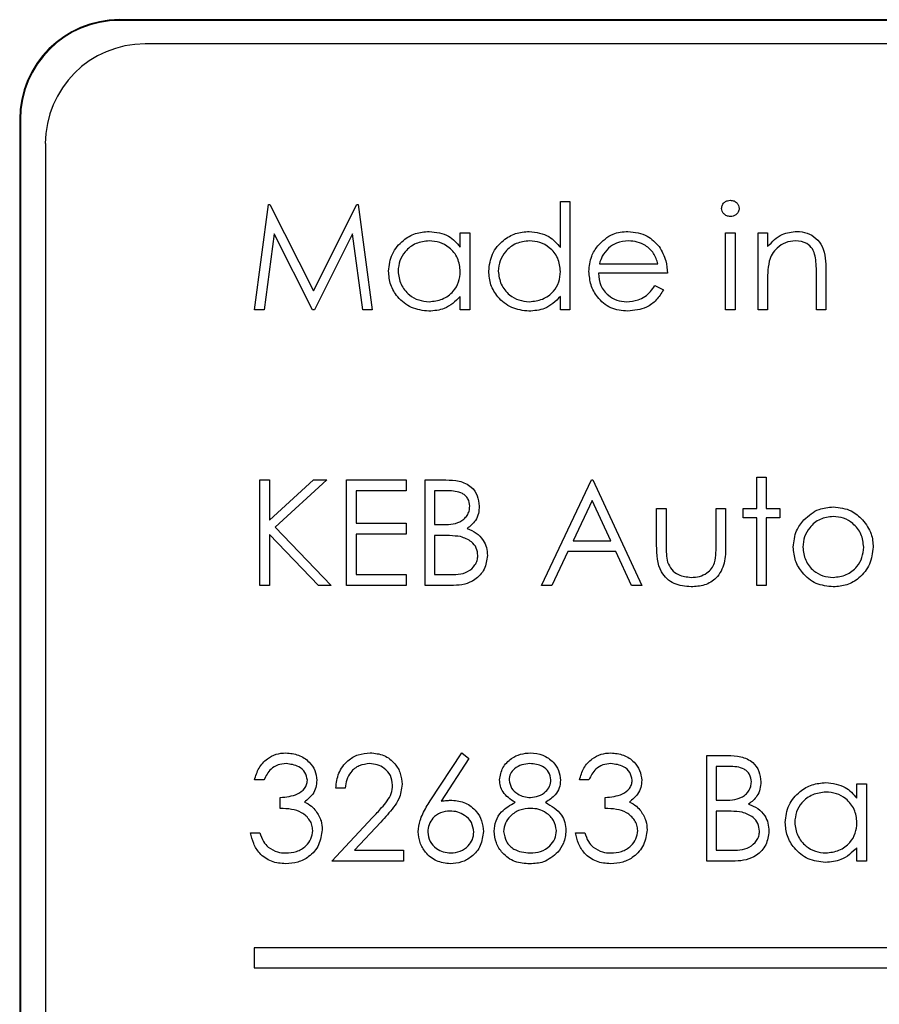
# Model space of a CAD drawing. Header units: millimetres. Extents: x 5 to 418, y 2 to 292.
# Tile 38 of 93: x 105.29 to 106.72, y 206.43 to 208.07. Entities that reach past the tile are written whole.
import ezdxf

# ---------------------------------------------------------------- set-up
doc = ezdxf.new("R2010")
doc.units = ezdxf.units.MM

msp = doc.modelspace()

# ---------------------------------------------------------------- linework, layer by layer
at = {"color": 7, "linetype": 'Continuous', "lineweight": 25}
for p, q in [((113.8714, 208.0737), (105.4547, 208.0737)), ((113.8714, 208.0726), (105.4547, 208.0726)), ((113.8309, 208.0332), (105.4975, 208.0332)), ((105.288, 207.9071), (105.288, 201.1571)), ((105.2892, 207.9071), (105.2892, 201.1571)), ((105.3309, 207.8666), (105.3309, 201.1999)), ((105.6803, 207.5887), (105.7036, 207.7651)), ((105.7036, 207.7651), (105.7058, 207.7651)), ((105.7058, 207.7651), (105.7787, 207.6204)), ((105.7787, 207.6204), (105.8513, 207.7651)), ((105.8513, 207.7651), (105.8536, 207.7651)), ((105.8536, 207.7651), (105.877, 207.5887)), ((106.1914, 207.7697), (106.2072, 207.7697)), ((106.1914, 207.6927), (106.1914, 207.7697)), ((106.2072, 207.7697), (106.2072, 207.5887)), ((105.7131, 207.7159), (105.6962, 207.5887)), ((105.777, 207.5887), (105.7131, 207.7159)), ((105.8442, 207.7157), (105.7806, 207.5887)), ((105.8611, 207.5887), (105.8442, 207.7157)), ((106.024, 207.6938), (106.024, 207.7176)), ((106.024, 207.7176), (106.0398, 207.7176)), ((106.0398, 207.7176), (106.0398, 207.5887)), ((106.4672, 207.5887), (106.4672, 207.7176)), ((106.4672, 207.7176), (106.4831, 207.7176)), ((106.4831, 207.7176), (106.4831, 207.5887)), ((106.5215, 207.7176), (106.5374, 207.7176)), ((106.5215, 207.5887), (106.5215, 207.7176)), ((106.5374, 207.7176), (106.5374, 207.6944)), ((106.2563, 207.6656), (106.3542, 207.6656)), ((106.37, 207.6498), (106.2547, 207.6498)), ((106.6188, 207.5887), (106.6188, 207.6494)), ((106.6346, 207.6546), (106.6346, 207.5887)), ((106.5374, 207.6353), (106.5374, 207.5887)), ((106.3492, 207.6294), (106.3632, 207.6221)), ((106.024, 207.5887), (106.024, 207.611)), ((106.1914, 207.5887), (106.1914, 207.611)), ((105.6962, 207.5887), (105.6803, 207.5887)), ((105.7806, 207.5887), (105.777, 207.5887)), ((105.877, 207.5887), (105.8611, 207.5887)), ((106.0398, 207.5887), (106.024, 207.5887)), ((106.2072, 207.5887), (106.1914, 207.5887)), ((106.4831, 207.5887), (106.4672, 207.5887)), ((106.5374, 207.5887), (106.5215, 207.5887)), ((106.6346, 207.5887), (106.6188, 207.5887)), ((105.6893, 207.3045), (105.7052, 207.3045)), ((105.6893, 207.1281), (105.6893, 207.3045)), ((105.7052, 207.2373), (105.7787, 207.3045)), ((105.7052, 207.3045), (105.7052, 207.2373)), ((105.8013, 207.3045), (105.7146, 207.2253)), ((105.7787, 207.3045), (105.8013, 207.3045)), ((105.8341, 207.3045), (105.9336, 207.3045)), ((105.8341, 207.1281), (105.8341, 207.3045)), ((105.9336, 207.3045), (105.9336, 207.2864)), ((105.9652, 207.3045), (105.9996, 207.3045)), ((105.9652, 207.1281), (105.9652, 207.3045)), ((106.1597, 207.1281), (106.2434, 207.3045)), ((106.2434, 207.3045), (106.2456, 207.3045)), ((106.2456, 207.3045), (106.327, 207.1281)), ((106.5193, 207.309), (106.5351, 207.309)), ((106.5193, 207.257), (106.5193, 207.309)), ((106.5351, 207.309), (106.5351, 207.257)), ((105.8499, 207.2864), (105.8499, 207.2321)), ((105.9336, 207.2864), (105.8499, 207.2864)), ((106.0025, 207.2864), (105.981, 207.2864)), ((105.981, 207.2864), (105.981, 207.2299)), ((106.2443, 207.2701), (106.2124, 207.2027)), ((106.2754, 207.2027), (106.2443, 207.2701)), ((106.3519, 207.257), (106.3677, 207.257)), ((106.3519, 207.1954), (106.3519, 207.257)), ((106.3677, 207.257), (106.3677, 207.1972)), ((106.4514, 207.257), (106.4672, 207.257)), ((106.4514, 207.1972), (106.4514, 207.257)), ((106.4672, 207.257), (106.4672, 207.1942)), ((106.4966, 207.257), (106.5193, 207.257)), ((106.4966, 207.2412), (106.4966, 207.257)), ((106.5351, 207.257), (106.5577, 207.257)), ((106.5577, 207.257), (106.5577, 207.2412)), ((106.5193, 207.2412), (106.4966, 207.2412)), ((106.5193, 207.1281), (106.5193, 207.2412)), ((106.5351, 207.2412), (106.5351, 207.1281)), ((106.5577, 207.2412), (106.5351, 207.2412)), ((105.7146, 207.2253), (105.8081, 207.1281)), ((105.8499, 207.2321), (105.9336, 207.2321)), ((105.9336, 207.2321), (105.9336, 207.214)), ((105.981, 207.2299), (105.9917, 207.2299)), ((105.7052, 207.2132), (105.7052, 207.1281)), ((105.787, 207.1281), (105.7052, 207.2132)), ((105.8499, 207.214), (105.8499, 207.1462)), ((105.9336, 207.214), (105.8499, 207.214)), ((105.981, 207.2118), (105.981, 207.1462)), ((105.9915, 207.2118), (105.981, 207.2118)), ((106.2124, 207.2027), (106.2754, 207.2027)), ((106.2038, 207.1846), (106.177, 207.1281)), ((106.2838, 207.1846), (106.2038, 207.1846)), ((106.3098, 207.1281), (106.2838, 207.1846)), ((105.8499, 207.1462), (105.9336, 207.1462)), ((105.9336, 207.1462), (105.9336, 207.1281)), ((105.981, 207.1462), (106.0036, 207.1462)), ((105.7052, 207.1281), (105.6893, 207.1281)), ((105.8081, 207.1281), (105.787, 207.1281)), ((105.9336, 207.1281), (105.8341, 207.1281)), ((106.0129, 207.1281), (105.9652, 207.1281)), ((106.177, 207.1281), (106.1597, 207.1281)), ((106.327, 207.1281), (106.3098, 207.1281)), ((106.5351, 207.1281), (106.5193, 207.1281)), ((105.9736, 206.7679), (106.0263, 206.8484)), ((106.0263, 206.8484), (106.0385, 206.8388)), ((106.4356, 206.8438), (106.47, 206.8438)), ((106.4356, 206.6674), (106.4356, 206.8438)), ((106.0385, 206.8388), (105.9919, 206.7675)), ((106.4729, 206.8257), (106.4514, 206.8257)), ((106.4514, 206.8257), (106.4514, 206.7692)), ((105.6961, 206.8031), (105.6803, 206.8031)), ((106.2388, 206.8031), (106.223, 206.8031)), ((106.6866, 206.7725), (106.6866, 206.7963)), ((106.6866, 206.7963), (106.7024, 206.7963)), ((106.7024, 206.7963), (106.7024, 206.6674)), ((105.8318, 206.7896), (105.816, 206.7896)), ((105.7232, 206.7556), (105.7232, 206.7737)), ((106.266, 206.7556), (106.266, 206.7737)), ((106.4514, 206.7692), (106.4621, 206.7692)), ((106.4514, 206.7511), (106.4514, 206.6855)), ((106.4619, 206.7511), (106.4514, 206.7511)), ((105.8092, 206.6674), (105.8776, 206.7404)), ((105.8911, 206.7326), (105.847, 206.6855)), ((105.6735, 206.7149), (105.6893, 206.7149)), ((106.2162, 206.7149), (106.2321, 206.7149)), ((105.847, 206.6855), (105.929, 206.6855)), ((105.929, 206.6855), (105.929, 206.6674)), ((106.4514, 206.6855), (106.474, 206.6855)), ((106.6866, 206.6674), (106.6866, 206.6897)), ((105.929, 206.6674), (105.8092, 206.6674)), ((106.4833, 206.6674), (106.4356, 206.6674)), ((106.7024, 206.6674), (106.6866, 206.6674)), ((109.3464, 206.5227), (105.6798, 206.5227)), ((105.6798, 206.5227), (105.6798, 206.4893)), ((105.6798, 206.4893), (109.3464, 206.4893))]:
    msp.add_line(p, q, dxfattribs=at)
at = {"color": 7, "linetype": 'Continuous', "lineweight": 18}
for p, q in [((105.4547, 208.0726), (105.4547, 208.0737)), ((105.2892, 207.9071), (105.288, 207.9071))]:
    msp.add_line(p, q, dxfattribs=at)
at = {"color": 7, "linetype": 'Continuous', "lineweight": 25}
for centre, radius in [((105.4547, 207.9071), 0.1667), ((105.4547, 207.9071), 0.1655), ((105.4975, 207.8666), 0.1667)]:
    msp.add_arc(centre, radius, 90, 180, dxfattribs=at)
for points, knots in [([(106.4605, 207.7583), (106.4608, 207.7604), (106.4613, 207.7645), (106.4655, 207.7689), (106.4702, 207.7715), (106.4735, 207.7718), (106.4751, 207.7719)], [0, 0, 0, 0, 0.279289, 0.558897, 0.779452, 1, 1, 1, 1]), ([(106.4751, 207.7719), (106.4772, 207.7717), (106.4814, 207.7713), (106.4862, 207.7677), (106.4893, 207.7632), (106.4897, 207.7599), (106.4899, 207.7583)], [0, 0, 0, 0, 0.279869, 0.559866, 0.779911, 1, 1, 1, 1]), ([(106.4751, 207.7448), (106.473, 207.745), (106.4689, 207.7454), (106.4641, 207.749), (106.461, 207.7534), (106.4606, 207.7566), (106.4605, 207.7583)], [0, 0, 0, 0, 0.279784, 0.559698, 0.779921, 1, 1, 1, 1]), ([(106.4899, 207.7583), (106.4896, 207.7562), (106.4889, 207.752), (106.4847, 207.7477), (106.48, 207.7451), (106.4767, 207.7449), (106.4751, 207.7448)], [0, 0, 0, 0, 0.27916, 0.558862, 0.779356, 1, 1, 1, 1]), ([(105.9042, 207.6535), (105.9054, 207.6634), (105.9078, 207.6832), (105.9265, 207.7047), (105.9486, 207.7179), (105.9641, 207.7192), (105.9719, 207.7199)], [0, 0, 0, 0, 0.2794126, 0.5591913, 0.7795483, 1, 1, 1, 1]), ([(105.9719, 207.7199), (105.9835, 207.7186), (106.0043, 207.7162), (106.018, 207.7007), (106.024, 207.6938)], [0, 0, 0, 0, 0.559062, 1, 1, 1, 1]), ([(106.0715, 207.6535), (106.0727, 207.6634), (106.0752, 207.6832), (106.0939, 207.7047), (106.1159, 207.7179), (106.1314, 207.7192), (106.1392, 207.7199)], [0, 0, 0, 0, 0.279413, 0.559191, 0.779548, 1, 1, 1, 1]), ([(106.1392, 207.7199), (106.1509, 207.7183), (106.1717, 207.7155), (106.1853, 207.6997), (106.1914, 207.6927)], [0, 0, 0, 0, 0.5584261, 1, 1, 1, 1]), ([(106.2537, 207.6959), (106.2616, 207.7037), (106.2758, 207.7176), (106.2954, 207.7192), (106.3041, 207.7199)], [0, 0, 0, 0, 0.558577, 1, 1, 1, 1]), ([(106.3041, 207.7199), (106.3155, 207.7186), (106.336, 207.7162), (106.3499, 207.7012), (106.356, 207.6945)], [0, 0, 0, 0, 0.558919, 1, 1, 1, 1]), ([(106.5374, 207.6944), (106.5449, 207.7025), (106.5583, 207.717), (106.5778, 207.719), (106.5864, 207.7199)], [0, 0, 0, 0, 0.559141, 1, 1, 1, 1]), ([(106.5864, 207.7199), (106.5922, 207.7194), (106.6037, 207.7184), (106.6189, 207.7091), (106.6343, 207.6885), (106.6345, 207.6686), (106.6346, 207.6546)], [0, 0, 0, 0, 0.187021, 0.37389, 0.56061, 1, 1, 1, 1]), ([(105.9721, 207.7041), (105.9645, 207.7032), (105.9494, 207.7014), (105.9322, 207.688), (105.9219, 207.6711), (105.9206, 207.6593), (105.92, 207.6534)], [0, 0, 0, 0, 0.279767, 0.559291, 0.779719, 1, 1, 1, 1]), ([(106.024, 207.6529), (106.0232, 207.6605), (106.0215, 207.6758), (106.0072, 207.6926), (105.9901, 207.7026), (105.9781, 207.7036), (105.9721, 207.7041)], [0, 0, 0, 0, 0.27966, 0.55921, 0.779487, 1, 1, 1, 1]), ([(106.1394, 207.7041), (106.1319, 207.7032), (106.1167, 207.7014), (106.0996, 207.688), (106.0893, 207.6711), (106.088, 207.6593), (106.0873, 207.6534)], [0, 0, 0, 0, 0.279767, 0.559291, 0.779719, 1, 1, 1, 1]), ([(106.1914, 207.6529), (106.1905, 207.6605), (106.1888, 207.6758), (106.1746, 207.6926), (106.1574, 207.7026), (106.1454, 207.7036), (106.1394, 207.7041)], [0, 0, 0, 0, 0.27966, 0.55921, 0.779487, 1, 1, 1, 1]), ([(106.3049, 207.7041), (106.298, 207.7035), (106.2858, 207.7024), (106.276, 207.6952), (106.2717, 207.692)], [0, 0, 0, 0, 0.559458, 1, 1, 1, 1]), ([(106.3542, 207.6656), (106.3522, 207.6717), (106.3484, 207.6839), (106.3348, 207.6962), (106.3198, 207.7029), (106.3099, 207.7037), (106.3049, 207.7041)], [0, 0, 0, 0, 0.280138, 0.559194, 0.779598, 1, 1, 1, 1]), ([(106.5836, 207.7041), (106.5781, 207.7035), (106.5669, 207.7023), (106.5538, 207.6933), (106.5442, 207.6824), (106.5413, 207.6741), (106.5398, 207.6699)], [0, 0, 0, 0, 0.279553, 0.559373, 0.779703, 1, 1, 1, 1]), ([(106.6169, 207.6787), (106.6156, 207.6828), (106.6131, 207.691), (106.6016, 207.7023), (106.5905, 207.7034), (106.5836, 207.7041)], [0, 0, 0, 0, 0.281192, 0.561331, 1, 1, 1, 1]), ([(106.2388, 207.6528), (106.2396, 207.6616), (106.241, 207.6772), (106.2498, 207.6902), (106.2537, 207.6959)], [0, 0, 0, 0, 0.559427, 1, 1, 1, 1]), ([(106.2717, 207.692), (106.2678, 207.6876), (106.2609, 207.6798), (106.2577, 207.67), (106.2563, 207.6656)], [0, 0, 0, 0, 0.558795, 1, 1, 1, 1]), ([(106.356, 207.6945), (106.3606, 207.6868), (106.3688, 207.6729), (106.3696, 207.6569), (106.37, 207.6498)], [0, 0, 0, 0, 0.558897, 1, 1, 1, 1]), ([(106.5398, 207.6699), (106.5389, 207.6635), (106.5373, 207.652), (106.5373, 207.6404), (106.5374, 207.6353)], [0, 0, 0, 0, 0.559658, 1, 1, 1, 1]), ([(106.6188, 207.6494), (106.6188, 207.6549), (106.6189, 207.6647), (106.6175, 207.6744), (106.6169, 207.6787)], [0, 0, 0, 0, 0.560255, 1, 1, 1, 1]), ([(105.9714, 207.5865), (105.9615, 207.5876), (105.9416, 207.59), (105.9197, 207.6082), (105.9062, 207.6302), (105.9048, 207.6458), (105.9042, 207.6535)], [0, 0, 0, 0, 0.279573, 0.559333, 0.779589, 1, 1, 1, 1]), ([(105.92, 207.6534), (105.9211, 207.6458), (105.9232, 207.6308), (105.9371, 207.614), (105.9541, 207.604), (105.966, 207.6029), (105.9719, 207.6023)], [0, 0, 0, 0, 0.2794286, 0.5591463, 0.7795701, 1, 1, 1, 1]), ([(105.9719, 207.6023), (105.9795, 207.6032), (105.9946, 207.605), (106.0122, 207.618), (106.0225, 207.635), (106.0235, 207.6469), (106.024, 207.6529)], [0, 0, 0, 0, 0.279822, 0.559387, 0.779603, 1, 1, 1, 1]), ([(106.1387, 207.5865), (106.1288, 207.5876), (106.109, 207.59), (106.0871, 207.6082), (106.0735, 207.6302), (106.0722, 207.6458), (106.0715, 207.6535)], [0, 0, 0, 0, 0.279573, 0.559333, 0.779589, 1, 1, 1, 1]), ([(106.0873, 207.6534), (106.0884, 207.6458), (106.0905, 207.6308), (106.1044, 207.614), (106.1215, 207.604), (106.1333, 207.6029), (106.1393, 207.6023)], [0, 0, 0, 0, 0.279429, 0.559146, 0.77957, 1, 1, 1, 1]), ([(106.1393, 207.6023), (106.1468, 207.6032), (106.1619, 207.605), (106.1796, 207.618), (106.1898, 207.635), (106.1908, 207.6469), (106.1914, 207.6529)], [0, 0, 0, 0, 0.279822, 0.559387, 0.779603, 1, 1, 1, 1]), ([(106.3037, 207.5865), (106.2939, 207.5874), (106.2743, 207.5891), (106.2532, 207.6079), (106.241, 207.63), (106.2396, 207.6452), (106.2388, 207.6528)], [0, 0, 0, 0, 0.279885, 0.558859, 0.779462, 1, 1, 1, 1]), ([(106.2547, 207.6498), (106.2555, 207.6428), (106.2571, 207.6289), (106.2696, 207.6131), (106.2852, 207.6037), (106.2962, 207.6028), (106.3017, 207.6023)], [0, 0, 0, 0, 0.279963, 0.559359, 0.779526, 1, 1, 1, 1]), ([(106.3017, 207.6023), (106.3082, 207.6029), (106.3189, 207.604), (106.3326, 207.6105), (106.342, 207.619), (106.3468, 207.626), (106.3492, 207.6294)], [0, 0, 0, 0, 0.339465, 0.559626, 0.779498, 1, 1, 1, 1]), ([(106.3632, 207.6221), (106.3596, 207.6162), (106.3524, 207.6046), (106.3322, 207.5896), (106.3145, 207.5877), (106.3037, 207.5865)], [0, 0, 0, 0, 0.280919, 0.561407, 1, 1, 1, 1]), ([(106.024, 207.611), (106.0157, 207.6031), (106.0007, 207.5889), (105.9804, 207.5872), (105.9714, 207.5865)], [0, 0, 0, 0, 0.558763, 1, 1, 1, 1]), ([(106.1914, 207.611), (106.183, 207.6031), (106.1681, 207.5889), (106.1477, 207.5872), (106.1387, 207.5865)], [0, 0, 0, 0, 0.558763, 1, 1, 1, 1]), ([(105.9996, 207.3045), (106.0072, 207.3043), (106.0222, 207.304), (106.0421, 207.295), (106.0537, 207.2785), (106.055, 207.2667), (106.0557, 207.2608)], [0, 0, 0, 0, 0.2813174, 0.559922, 0.7799345, 1, 1, 1, 1]), ([(106.0398, 207.2605), (106.0393, 207.2648), (106.0386, 207.2713), (106.033, 207.2781), (106.0224, 207.2856), (106.0114, 207.286), (106.0025, 207.2864)], [0, 0, 0, 0, 0.249284, 0.374925, 0.500645, 1, 1, 1, 1]), ([(105.9917, 207.2299), (106.0028, 207.2299), (106.0166, 207.2299), (106.0303, 207.2389), (106.0356, 207.245), (106.0392, 207.2524), (106.0396, 207.2578), (106.0398, 207.2605)], [0, 0, 0, 0, 0.498607, 0.624009, 0.749401, 0.874736, 1, 1, 1, 1]), ([(106.0557, 207.2608), (106.0554, 207.2566), (106.0548, 207.2483), (106.049, 207.2341), (106.0405, 207.2274), (106.0353, 207.2232)], [0, 0, 0, 0, 0.280867, 0.561527, 1, 1, 1, 1]), ([(106.598, 207.2379), (106.606, 207.2448), (106.6202, 207.2572), (106.6389, 207.2586), (106.6471, 207.2593)], [0, 0, 0, 0, 0.55888, 1, 1, 1, 1]), ([(106.6471, 207.2593), (106.6576, 207.2582), (106.6763, 207.2562), (106.69, 207.2436), (106.6961, 207.238)], [0, 0, 0, 0, 0.559182, 1, 1, 1, 1]), ([(106.5803, 207.1922), (106.5813, 207.2017), (106.5829, 207.2187), (106.5934, 207.232), (106.598, 207.2379)], [0, 0, 0, 0, 0.559285, 1, 1, 1, 1]), ([(106.647, 207.2434), (106.6395, 207.2425), (106.6244, 207.2407), (106.6079, 207.2266), (106.5977, 207.2098), (106.5967, 207.198), (106.5961, 207.1921)], [0, 0, 0, 0, 0.279484, 0.559256, 0.779547, 1, 1, 1, 1]), ([(106.6979, 207.1921), (106.697, 207.1996), (106.6953, 207.2147), (106.6814, 207.2313), (106.6648, 207.2418), (106.653, 207.2429), (106.647, 207.2434)], [0, 0, 0, 0, 0.279586, 0.559398, 0.779653, 1, 1, 1, 1]), ([(106.6961, 207.238), (106.7018, 207.2303), (106.712, 207.2166), (106.7132, 207.1997), (106.7137, 207.1922)], [0, 0, 0, 0, 0.559216, 1, 1, 1, 1]), ([(106.0353, 207.2232), (106.0406, 207.2211), (106.0511, 207.2168), (106.0622, 207.205), (106.0683, 207.1915), (106.0689, 207.1826), (106.0692, 207.1782)], [0, 0, 0, 0, 0.280382, 0.559606, 0.779765, 1, 1, 1, 1]), ([(106.0245, 207.2097), (106.0184, 207.2104), (106.0074, 207.2118), (105.9964, 207.2118), (105.9915, 207.2118)], [0, 0, 0, 0, 0.559734, 1, 1, 1, 1]), ([(106.0534, 207.1782), (106.0529, 207.1825), (106.0518, 207.1911), (106.0416, 207.2037), (106.031, 207.2074), (106.0245, 207.2097)], [0, 0, 0, 0, 0.279944, 0.560429, 1, 1, 1, 1]), ([(106.4097, 207.1258), (106.3999, 207.1266), (106.3803, 207.1282), (106.3529, 207.1539), (106.3523, 207.1797), (106.3519, 207.1954)], [0, 0, 0, 0, 0.28097, 0.559785, 1, 1, 1, 1]), ([(106.3677, 207.1972), (106.3677, 207.1915), (106.3677, 207.1814), (106.3695, 207.1714), (106.3703, 207.1671)], [0, 0, 0, 0, 0.560377, 1, 1, 1, 1]), ([(106.4672, 207.1942), (106.4671, 207.1846), (106.4668, 207.1655), (106.4544, 207.1403), (106.4323, 207.1273), (106.4173, 207.1263), (106.4097, 207.1258)], [0, 0, 0, 0, 0.281501, 0.559646, 0.779298, 1, 1, 1, 1]), ([(106.4488, 207.1658), (106.4498, 207.1716), (106.4515, 207.182), (106.4514, 207.1926), (106.4514, 207.1972)], [0, 0, 0, 0, 0.559371, 1, 1, 1, 1]), ([(106.6471, 207.1258), (106.6372, 207.1268), (106.6175, 207.1288), (106.5958, 207.1471), (106.5824, 207.169), (106.581, 207.1845), (106.5803, 207.1922)], [0, 0, 0, 0, 0.279776, 0.559179, 0.779592, 1, 1, 1, 1]), ([(106.5961, 207.1921), (106.5971, 207.1846), (106.599, 207.1697), (106.6124, 207.1528), (106.6294, 207.1432), (106.6412, 207.1422), (106.647, 207.1417)], [0, 0, 0, 0, 0.279618, 0.559167, 0.779512, 1, 1, 1, 1]), ([(106.647, 207.1417), (106.6545, 207.1425), (106.6694, 207.1442), (106.6863, 207.1577), (106.6962, 207.1745), (106.6973, 207.1862), (106.6979, 207.1921)], [0, 0, 0, 0, 0.2797454, 0.5591127, 0.7796058, 1, 1, 1, 1]), ([(106.7137, 207.1922), (106.7125, 207.1824), (106.7101, 207.1628), (106.6923, 207.1408), (106.6703, 207.1276), (106.6548, 207.1264), (106.6471, 207.1258)], [0, 0, 0, 0, 0.279521, 0.559381, 0.779507, 1, 1, 1, 1]), ([(106.0036, 207.1462), (106.0151, 207.1462), (106.0324, 207.1462), (106.0476, 207.1598), (106.0527, 207.1698), (106.0532, 207.1754), (106.0534, 207.1782)], [0, 0, 0, 0, 0.49936, 0.748736, 0.874399, 1, 1, 1, 1]), ([(106.0692, 207.1782), (106.0682, 207.1703), (106.0661, 207.1544), (106.0502, 207.1377), (106.0316, 207.1292), (106.0191, 207.1284), (106.0129, 207.1281)], [0, 0, 0, 0, 0.279141, 0.558654, 0.779059, 1, 1, 1, 1]), ([(106.3703, 207.1671), (106.3722, 207.1627), (106.3761, 207.1541), (106.3903, 207.1438), (106.4024, 207.1425), (106.4098, 207.1417)], [0, 0, 0, 0, 0.280117, 0.560544, 1, 1, 1, 1]), ([(106.4098, 207.1417), (106.4144, 207.1419), (106.4236, 207.1425), (106.4353, 207.148), (106.4442, 207.156), (106.4473, 207.1625), (106.4488, 207.1658)], [0, 0, 0, 0, 0.28027, 0.560007, 0.780074, 1, 1, 1, 1]), ([(105.6803, 206.8031), (105.6823, 206.8099), (105.6864, 206.8235), (105.6999, 206.8384), (105.7162, 206.8471), (105.7272, 206.8479), (105.7328, 206.8484)], [0, 0, 0, 0, 0.2802877, 0.5596797, 0.7797465, 1, 1, 1, 1]), ([(105.7328, 206.8484), (105.7399, 206.8476), (105.7542, 206.8461), (105.7713, 206.8347), (105.7821, 206.8193), (105.7836, 206.8081), (105.7843, 206.8025)], [0, 0, 0, 0, 0.280085, 0.559868, 0.780099, 1, 1, 1, 1]), ([(105.816, 206.7896), (105.817, 206.7981), (105.819, 206.8153), (105.8341, 206.8349), (105.8532, 206.8466), (105.8667, 206.8478), (105.8735, 206.8484)], [0, 0, 0, 0, 0.280029, 0.559515, 0.779668, 1, 1, 1, 1]), ([(105.8735, 206.8484), (105.8814, 206.8476), (105.8971, 206.8462), (105.9145, 206.8318), (105.9251, 206.8144), (105.9262, 206.8021), (105.9268, 206.7959)], [0, 0, 0, 0, 0.27989, 0.559224, 0.779582, 1, 1, 1, 1]), ([(106.0896, 206.8031), (106.0908, 206.8102), (106.0933, 206.8243), (106.1079, 206.839), (106.1245, 206.847), (106.1357, 206.8479), (106.1413, 206.8484)], [0, 0, 0, 0, 0.2788058, 0.5584573, 0.7791595, 1, 1, 1, 1]), ([(106.1413, 206.8484), (106.1483, 206.8476), (106.1624, 206.846), (106.1789, 206.8344), (106.1893, 206.8192), (106.1907, 206.8081), (106.1914, 206.8026)], [0, 0, 0, 0, 0.279929, 0.559623, 0.779946, 1, 1, 1, 1]), ([(106.223, 206.8031), (106.2251, 206.8099), (106.2291, 206.8235), (106.2426, 206.8384), (106.2589, 206.8471), (106.27, 206.8479), (106.2755, 206.8484)], [0, 0, 0, 0, 0.280288, 0.55968, 0.779747, 1, 1, 1, 1]), ([(106.2755, 206.8484), (106.2827, 206.8476), (106.2969, 206.8461), (106.314, 206.8347), (106.3249, 206.8193), (106.3263, 206.8081), (106.327, 206.8025)], [0, 0, 0, 0, 0.280085, 0.559868, 0.780099, 1, 1, 1, 1]), ([(106.47, 206.8438), (106.4776, 206.8437), (106.4926, 206.8434), (106.5125, 206.8344), (106.5241, 206.8179), (106.5254, 206.806), (106.526, 206.8001)], [0, 0, 0, 0, 0.281317, 0.559922, 0.779935, 1, 1, 1, 1]), ([(105.733, 206.8303), (105.7284, 206.8299), (105.7193, 206.8292), (105.7047, 206.8203), (105.6994, 206.8097), (105.6961, 206.8031)], [0, 0, 0, 0, 0.280636, 0.560364, 1, 1, 1, 1]), ([(105.7685, 206.8026), (105.7676, 206.8072), (105.7658, 206.8165), (105.7523, 206.8279), (105.7403, 206.8294), (105.733, 206.8303)], [0, 0, 0, 0, 0.278859, 0.560074, 1, 1, 1, 1]), ([(105.8727, 206.8303), (105.8667, 206.8296), (105.8546, 206.8284), (105.841, 206.8174), (105.8337, 206.8036), (105.8324, 206.7942), (105.8318, 206.7896)], [0, 0, 0, 0, 0.279699, 0.558847, 0.779176, 1, 1, 1, 1]), ([(105.9109, 206.7945), (105.9102, 206.8), (105.9087, 206.8109), (105.898, 206.8224), (105.8856, 206.8293), (105.877, 206.8299), (105.8727, 206.8303)], [0, 0, 0, 0, 0.279126, 0.558978, 0.77935, 1, 1, 1, 1]), ([(106.1404, 206.8303), (106.1358, 206.83), (106.1265, 206.8293), (106.1152, 206.8228), (106.1069, 206.8138), (106.1059, 206.8065), (106.1054, 206.8028)], [0, 0, 0, 0, 0.280651, 0.560566, 0.78062, 1, 1, 1, 1]), ([(106.1755, 206.8032), (106.1746, 206.8077), (106.1727, 206.8168), (106.1597, 206.8285), (106.1477, 206.8296), (106.1404, 206.8303)], [0, 0, 0, 0, 0.278971, 0.559919, 1, 1, 1, 1]), ([(106.2757, 206.8303), (106.2711, 206.8299), (106.262, 206.8292), (106.2474, 206.8203), (106.2421, 206.8097), (106.2388, 206.8031)], [0, 0, 0, 0, 0.280636, 0.560364, 1, 1, 1, 1]), ([(106.3112, 206.8026), (106.3103, 206.8072), (106.3085, 206.8165), (106.295, 206.8279), (106.283, 206.8294), (106.2757, 206.8303)], [0, 0, 0, 0, 0.278859, 0.560074, 1, 1, 1, 1]), ([(106.5102, 206.7998), (106.5097, 206.8041), (106.5089, 206.8107), (106.5034, 206.8174), (106.4928, 206.8249), (106.4817, 206.8254), (106.4729, 206.8257)], [0, 0, 0, 0, 0.2492836, 0.3749253, 0.5006447, 1, 1, 1, 1]), ([(105.7232, 206.7737), (105.7332, 206.7746), (105.7482, 206.776), (105.7628, 206.7864), (105.7678, 206.7952), (105.7682, 206.8001), (105.7685, 206.8026)], [0, 0, 0, 0, 0.499418, 0.749016, 0.874544, 1, 1, 1, 1]), ([(105.7843, 206.8025), (105.784, 206.7985), (105.7834, 206.7903), (105.7771, 206.7768), (105.7688, 206.7702), (105.7637, 206.7662)], [0, 0, 0, 0, 0.280508, 0.560792, 1, 1, 1, 1]), ([(105.8776, 206.7404), (105.8827, 206.7458), (105.8911, 206.7547), (105.9018, 206.7676), (105.9095, 206.7801), (105.9105, 206.7897), (105.9109, 206.7945)], [0, 0, 0, 0, 0.3405416, 0.5608502, 0.7805986, 1, 1, 1, 1]), ([(105.9268, 206.7959), (105.9257, 206.7874), (105.9239, 206.7734), (105.9126, 206.7573), (105.9023, 206.7447), (105.8948, 206.7366), (105.8911, 206.7326)], [0, 0, 0, 0, 0.33837, 0.558748, 0.779361, 1, 1, 1, 1]), ([(106.1154, 206.7657), (106.1078, 206.7707), (106.0972, 206.7777), (106.0905, 206.7926), (106.0899, 206.7996), (106.0896, 206.8031)], [0, 0, 0, 0, 0.557752, 0.778932, 1, 1, 1, 1]), ([(106.1054, 206.8028), (106.1064, 206.7982), (106.1084, 206.7888), (106.1189, 206.7799), (106.1299, 206.7745), (106.1373, 206.774), (106.141, 206.7737)], [0, 0, 0, 0, 0.277721, 0.558224, 0.779072, 1, 1, 1, 1]), ([(106.141, 206.7737), (106.1457, 206.7742), (106.1551, 206.7752), (106.1664, 206.7824), (106.1738, 206.7922), (106.175, 206.7995), (106.1755, 206.8032)], [0, 0, 0, 0, 0.280237, 0.560145, 0.780435, 1, 1, 1, 1]), ([(106.1914, 206.8026), (106.191, 206.7982), (106.1902, 206.7894), (106.1818, 206.7755), (106.1722, 206.7694), (106.1663, 206.7657)], [0, 0, 0, 0, 0.280159, 0.560243, 1, 1, 1, 1]), ([(106.266, 206.7737), (106.2759, 206.7746), (106.2909, 206.776), (106.3055, 206.7864), (106.3105, 206.7952), (106.311, 206.8001), (106.3112, 206.8026)], [0, 0, 0, 0, 0.499418, 0.749016, 0.874544, 1, 1, 1, 1]), ([(106.327, 206.8025), (106.3268, 206.7985), (106.3262, 206.7903), (106.3198, 206.7768), (106.3115, 206.7702), (106.3064, 206.7662)], [0, 0, 0, 0, 0.280508, 0.560792, 1, 1, 1, 1]), ([(106.4621, 206.7692), (106.4731, 206.7692), (106.487, 206.7693), (106.5006, 206.7782), (106.506, 206.7843), (106.5096, 206.7917), (106.51, 206.7971), (106.5102, 206.7998)], [0, 0, 0, 0, 0.498607, 0.624009, 0.749401, 0.874736, 1, 1, 1, 1]), ([(106.526, 206.8001), (106.5257, 206.796), (106.5251, 206.7876), (106.5193, 206.7735), (106.5108, 206.7667), (106.5057, 206.7626)], [0, 0, 0, 0, 0.280867, 0.561527, 1, 1, 1, 1]), ([(106.5667, 206.7322), (106.568, 206.7421), (106.5704, 206.7619), (106.5891, 206.7834), (106.6112, 206.7966), (106.6267, 206.7979), (106.6345, 206.7986)], [0, 0, 0, 0, 0.279413, 0.559191, 0.779548, 1, 1, 1, 1]), ([(106.6345, 206.7986), (106.6461, 206.7973), (106.6669, 206.7949), (106.6806, 206.7794), (106.6866, 206.7725)], [0, 0, 0, 0, 0.559062, 1, 1, 1, 1]), ([(106.6347, 206.7828), (106.6271, 206.7819), (106.612, 206.7801), (106.5948, 206.7667), (106.5845, 206.7499), (106.5832, 206.738), (106.5826, 206.7321)], [0, 0, 0, 0, 0.279767, 0.559291, 0.779719, 1, 1, 1, 1]), ([(106.6866, 206.7316), (106.6858, 206.7393), (106.6841, 206.7545), (106.6698, 206.7714), (106.6526, 206.7814), (106.6407, 206.7823), (106.6347, 206.7828)], [0, 0, 0, 0, 0.27966, 0.55921, 0.779487, 1, 1, 1, 1]), ([(105.7637, 206.7662), (105.7678, 206.7641), (105.7752, 206.7603), (105.7805, 206.754), (105.7828, 206.7512)], [0, 0, 0, 0, 0.559795, 1, 1, 1, 1]), ([(105.9539, 206.7166), (105.9545, 206.7229), (105.9556, 206.7333), (105.9612, 206.7468), (105.967, 206.7576), (105.9714, 206.7644), (105.9736, 206.7679)], [0, 0, 0, 0, 0.339374, 0.559486, 0.779731, 1, 1, 1, 1]), ([(105.9919, 206.7675), (105.9953, 206.768), (106.0013, 206.769), (106.0074, 206.7691), (106.0101, 206.7692)], [0, 0, 0, 0, 0.55991, 1, 1, 1, 1]), ([(106.0101, 206.7692), (106.0179, 206.7683), (106.0333, 206.7666), (106.0505, 206.7524), (106.0609, 206.7352), (106.0619, 206.723), (106.0625, 206.7169)], [0, 0, 0, 0, 0.279638, 0.559326, 0.779527, 1, 1, 1, 1]), ([(106.0805, 206.7174), (106.0811, 206.7233), (106.0823, 206.735), (106.0941, 206.7533), (106.1073, 206.761), (106.1154, 206.7657)], [0, 0, 0, 0, 0.2799866, 0.5599013, 1, 1, 1, 1]), ([(106.1663, 206.7657), (106.1763, 206.7596), (106.1903, 206.7512), (106.1994, 206.7323), (106.2001, 206.7233), (106.2004, 206.7188)], [0, 0, 0, 0, 0.558271, 0.779089, 1, 1, 1, 1]), ([(106.3064, 206.7662), (106.3105, 206.7641), (106.3179, 206.7603), (106.3232, 206.754), (106.3256, 206.7512)], [0, 0, 0, 0, 0.559795, 1, 1, 1, 1]), ([(106.5057, 206.7626), (106.5109, 206.7605), (106.5215, 206.7562), (106.5326, 206.7444), (106.5386, 206.7309), (106.5393, 206.722), (106.5396, 206.7175)], [0, 0, 0, 0, 0.280382, 0.559606, 0.779765, 1, 1, 1, 1]), ([(105.7775, 206.7183), (105.7773, 206.7214), (105.7768, 206.7276), (105.7713, 206.7387), (105.7548, 206.7539), (105.7359, 206.7549), (105.7232, 206.7556)], [0, 0, 0, 0, 0.125587, 0.251191, 0.500605, 1, 1, 1, 1]), ([(105.7828, 206.7512), (105.7862, 206.7458), (105.7923, 206.7361), (105.793, 206.7248), (105.7934, 206.7198)], [0, 0, 0, 0, 0.559419, 1, 1, 1, 1]), ([(106.0068, 206.7511), (106.0014, 206.7507), (105.9907, 206.7497), (105.9784, 206.7404), (105.9709, 206.7286), (105.9701, 206.7202), (105.9697, 206.716)], [0, 0, 0, 0, 0.2801275, 0.5595148, 0.7797192, 1, 1, 1, 1]), ([(106.0466, 206.716), (106.0458, 206.7215), (106.0442, 206.7326), (106.0326, 206.7437), (106.0198, 206.7502), (106.0112, 206.7508), (106.0068, 206.7511)], [0, 0, 0, 0, 0.278754, 0.558605, 0.779147, 1, 1, 1, 1]), ([(106.1414, 206.7556), (106.1352, 206.7551), (106.1228, 206.7541), (106.1082, 206.7442), (106.0982, 206.7314), (106.097, 206.7217), (106.0964, 206.7168)], [0, 0, 0, 0, 0.280283, 0.560138, 0.780298, 1, 1, 1, 1]), ([(106.1846, 206.7185), (106.1835, 206.7244), (106.1815, 206.7361), (106.1689, 206.7477), (106.1553, 206.7547), (106.1461, 206.7553), (106.1414, 206.7556)], [0, 0, 0, 0, 0.278303, 0.558509, 0.779146, 1, 1, 1, 1]), ([(106.3203, 206.7183), (106.32, 206.7214), (106.3195, 206.7276), (106.314, 206.7387), (106.2976, 206.7539), (106.2786, 206.7549), (106.266, 206.7556)], [0, 0, 0, 0, 0.125587, 0.251191, 0.500605, 1, 1, 1, 1]), ([(106.3256, 206.7512), (106.3289, 206.7458), (106.335, 206.7361), (106.3358, 206.7248), (106.3361, 206.7198)], [0, 0, 0, 0, 0.559419, 1, 1, 1, 1]), ([(106.4949, 206.749), (106.4888, 206.7498), (106.4778, 206.7511), (106.4668, 206.7511), (106.4619, 206.7511)], [0, 0, 0, 0, 0.559734, 1, 1, 1, 1]), ([(106.5238, 206.7175), (106.5233, 206.7218), (106.5222, 206.7305), (106.512, 206.7431), (106.5014, 206.7468), (106.4949, 206.749)], [0, 0, 0, 0, 0.279944, 0.560429, 1, 1, 1, 1]), ([(106.634, 206.6652), (106.624, 206.6663), (106.6042, 206.6687), (106.5823, 206.6869), (106.5688, 206.7089), (106.5674, 206.7245), (106.5667, 206.7322)], [0, 0, 0, 0, 0.279573, 0.559333, 0.779589, 1, 1, 1, 1]), ([(106.5826, 206.7321), (106.5836, 206.7245), (106.5858, 206.7095), (106.5997, 206.6927), (106.6167, 206.6827), (106.6286, 206.6816), (106.6345, 206.681)], [0, 0, 0, 0, 0.279429, 0.559146, 0.77957, 1, 1, 1, 1]), ([(106.6345, 206.681), (106.6421, 206.6819), (106.6572, 206.6837), (106.6748, 206.6967), (106.685, 206.7137), (106.6861, 206.7256), (106.6866, 206.7316)], [0, 0, 0, 0, 0.279822, 0.559387, 0.779603, 1, 1, 1, 1]), ([(105.7323, 206.6629), (105.7242, 206.6636), (105.7081, 206.665), (105.689, 206.6786), (105.6779, 206.6964), (105.675, 206.7088), (105.6735, 206.7149)], [0, 0, 0, 0, 0.279886, 0.558979, 0.779263, 1, 1, 1, 1]), ([(105.6893, 206.7149), (105.6909, 206.7098), (105.6938, 206.7007), (105.7003, 206.6936), (105.7031, 206.6906)], [0, 0, 0, 0, 0.560694, 1, 1, 1, 1]), ([(105.7934, 206.7198), (105.7921, 206.7112), (105.7896, 206.6939), (105.773, 206.6748), (105.7528, 206.6645), (105.7392, 206.6634), (105.7323, 206.6629)], [0, 0, 0, 0, 0.279304, 0.558838, 0.779277, 1, 1, 1, 1]), ([(105.7326, 206.681), (105.7387, 206.6814), (105.7509, 206.6822), (105.7657, 206.6914), (105.7757, 206.704), (105.7769, 206.7135), (105.7775, 206.7183)], [0, 0, 0, 0, 0.280599, 0.560151, 0.780303, 1, 1, 1, 1]), ([(106.0073, 206.6629), (105.9994, 206.6639), (105.9837, 206.6658), (105.9659, 206.6801), (105.9558, 206.6981), (105.9545, 206.7104), (105.9539, 206.7166)], [0, 0, 0, 0, 0.27967, 0.559085, 0.779558, 1, 1, 1, 1]), ([(105.9697, 206.716), (105.9705, 206.7106), (105.972, 206.6997), (105.983, 206.6885), (105.9954, 206.682), (106.0039, 206.6813), (106.0082, 206.681)], [0, 0, 0, 0, 0.279059, 0.55882, 0.779303, 1, 1, 1, 1]), ([(106.0625, 206.7169), (106.0615, 206.7089), (106.0597, 206.6927), (106.0447, 206.6749), (106.0263, 206.6647), (106.0137, 206.6635), (106.0073, 206.6629)], [0, 0, 0, 0, 0.279631, 0.55896, 0.779478, 1, 1, 1, 1]), ([(106.0082, 206.681), (106.0136, 206.6816), (106.0244, 206.6826), (106.037, 206.6917), (106.0453, 206.7032), (106.0462, 206.7117), (106.0466, 206.716)], [0, 0, 0, 0, 0.280018, 0.559853, 0.779987, 1, 1, 1, 1]), ([(106.1402, 206.6629), (106.1317, 206.6635), (106.1147, 206.6645), (106.0948, 206.6788), (106.0828, 206.6975), (106.0813, 206.7107), (106.0805, 206.7174)], [0, 0, 0, 0, 0.280545, 0.559269, 0.779816, 1, 1, 1, 1]), ([(106.0964, 206.7168), (106.0974, 206.711), (106.0994, 206.6992), (106.1157, 206.6836), (106.131, 206.682), (106.1404, 206.681)], [0, 0, 0, 0, 0.279833, 0.560198, 1, 1, 1, 1]), ([(106.1404, 206.681), (106.1465, 206.6814), (106.1586, 206.6823), (106.1732, 206.6915), (106.1829, 206.7042), (106.184, 206.7137), (106.1846, 206.7185)], [0, 0, 0, 0, 0.280602, 0.559962, 0.78018, 1, 1, 1, 1]), ([(106.2004, 206.7188), (106.1997, 206.7113), (106.1984, 206.6979), (106.1905, 206.6871), (106.187, 206.6823)], [0, 0, 0, 0, 0.559346, 1, 1, 1, 1]), ([(106.2751, 206.6629), (106.267, 206.6636), (106.2508, 206.665), (106.2317, 206.6786), (106.2206, 206.6964), (106.2177, 206.7088), (106.2162, 206.7149)], [0, 0, 0, 0, 0.279886, 0.558979, 0.779263, 1, 1, 1, 1]), ([(106.2321, 206.7149), (106.2337, 206.7098), (106.2366, 206.7007), (106.243, 206.6936), (106.2459, 206.6906)], [0, 0, 0, 0, 0.560694, 1, 1, 1, 1]), ([(106.3361, 206.7198), (106.3348, 206.7112), (106.3323, 206.6939), (106.3157, 206.6748), (106.2956, 206.6645), (106.2819, 206.6634), (106.2751, 206.6629)], [0, 0, 0, 0, 0.279304, 0.558838, 0.779277, 1, 1, 1, 1]), ([(106.2753, 206.681), (106.2815, 206.6814), (106.2937, 206.6822), (106.3085, 206.6914), (106.3185, 206.704), (106.3197, 206.7135), (106.3203, 206.7183)], [0, 0, 0, 0, 0.2805991, 0.5601509, 0.7803026, 1, 1, 1, 1]), ([(106.474, 206.6855), (106.4855, 206.6855), (106.5028, 206.6856), (106.518, 206.6991), (106.5231, 206.7091), (106.5235, 206.7147), (106.5238, 206.7175)], [0, 0, 0, 0, 0.49936, 0.748736, 0.874399, 1, 1, 1, 1]), ([(106.5396, 206.7175), (106.5386, 206.7096), (106.5365, 206.6938), (106.5206, 206.677), (106.5019, 206.6685), (106.4895, 206.6678), (106.4833, 206.6674)], [0, 0, 0, 0, 0.279141, 0.558654, 0.779059, 1, 1, 1, 1]), ([(105.7031, 206.6906), (105.7082, 206.6874), (105.7173, 206.6817), (105.7279, 206.6812), (105.7326, 206.681)], [0, 0, 0, 0, 0.558748, 1, 1, 1, 1]), ([(106.187, 206.6823), (106.1794, 206.6758), (106.1658, 206.6642), (106.1481, 206.6633), (106.1402, 206.6629)], [0, 0, 0, 0, 0.557758, 1, 1, 1, 1]), ([(106.2459, 206.6906), (106.2509, 206.6874), (106.26, 206.6817), (106.2707, 206.6812), (106.2753, 206.681)], [0, 0, 0, 0, 0.558748, 1, 1, 1, 1]), ([(106.6866, 206.6897), (106.6783, 206.6818), (106.6633, 206.6676), (106.6429, 206.6659), (106.634, 206.6652)], [0, 0, 0, 0, 0.558763, 1, 1, 1, 1])]:
    msp.add_open_spline(points, degree=3, knots=knots, dxfattribs=at)

doc.saveas('drawing.dxf')
